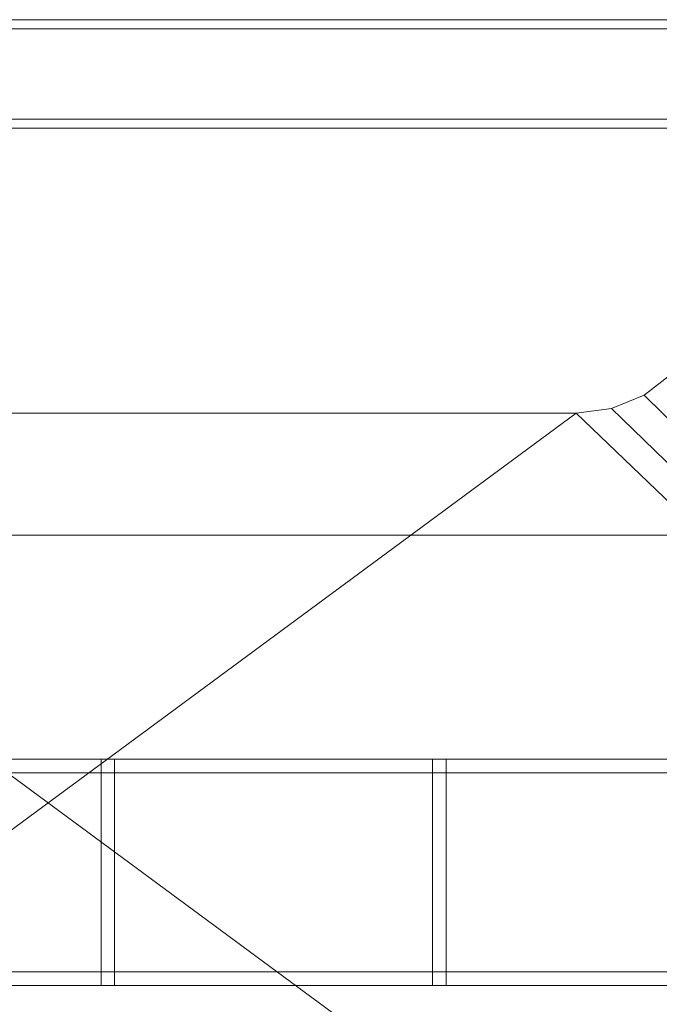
# Model space of a CAD drawing. Header units: millimetres. Extents: x -5914 to -4114, y 1890 to 3540.
# Tile 210 of 256: x -5021 to -4879, y 2510 to 2727. Entities that reach past the tile are written whole.
import ezdxf

# ---------------------------------------------------------------- set-up
doc = ezdxf.new("R2010")
doc.units = ezdxf.units.MM
doc.layers.add('A-GENM', color=13, linetype='Continuous', lineweight=5)

# ---------------------------------------------------------------- blocks, each defined once
blk = doc.blocks.new('Generic Models 3954 - Generic Models 2426-428076-_3D_')
at = {"layer": 'A-GENM'}
mesh = blk.add_polyface(dxfattribs=at)
corners = [(66409.37, 10801.73, 1319.54), (66409.37, 10597.73, 1319.54), (64880.78, 10597.73, 1319.54), (64880.78, 10801.73, 1319.54)]
mesh.append_faces([[corners[k] for k in face] for face in [(0, 1, 2, 3)]])
mesh = blk.add_polyface(dxfattribs=at)
corners = [(66409.37, 10709.73, 1392.61), (66409.37, 10801.73, 1367.88), (64880.78, 10801.73, 1367.88), (64880.78, 10709.73, 1392.61)]
mesh.append_faces([[corners[k] for k in face] for face in [(3, 0, 1, 2)]])
mesh = blk.add_polyface(dxfattribs=at)
corners = [(66409.37, 10689.73, 1392.61), (66409.37, 10709.73, 1392.61), (64880.78, 10709.73, 1392.61), (64880.78, 10689.73, 1392.61)]
mesh.append_faces([[corners[k] for k in face] for face in [(0, 1, 2, 3)]])
mesh = blk.add_polyface(dxfattribs=at)
corners = [(66409.37, 10597.73, 1367.88), (66409.37, 10689.73, 1392.61), (64880.78, 10689.73, 1392.61), (64880.78, 10597.73, 1367.88)]
mesh.append_faces([[corners[k] for k in face] for face in [(3, 0, 1, 2)]])
mesh = blk.add_polyface(dxfattribs=at)
corners = [(66409.37, 10597.73, 1319.54), (66409.37, 10597.73, 1367.88), (64880.78, 10597.73, 1367.88), (64880.78, 10597.73, 1319.54)]
mesh.append_faces([[corners[k] for k in face] for face in [(0, 1, 2, 3)]])
blk = doc.blocks.new('Generic Models 3995 - Generic Models 22-428794-_3D_')
at = {"layer": 'A-GENM'}
mesh = blk.add_polyface(dxfattribs=at)
corners = [(-6765.77, 4540.12, 535.85), (-6765.77, 4537.12, 535.85), (-5518.77, 4537.12, 535.85), (-5518.77, 4540.12, 535.85)]
mesh.append_faces([[corners[k] for k in face] for face in [(0, 1, 2, 3)]])
mesh = blk.add_polyface(dxfattribs=at)
corners = [(-6765.77, 4537.12, 533.01), (-6765.77, 4540.12, 533.01), (-5518.77, 4540.12, 533.01), (-5518.77, 4537.12, 533.01)]
mesh.append_faces([[corners[k] for k in face] for face in [(0, 1, 2, 3)]])
mesh = blk.add_polyface(dxfattribs=at)
corners = [(-6765.77, 4540.12, 533.01), (-6765.77, 4540.12, 535.85), (-5518.77, 4540.12, 535.85), (-5518.77, 4540.12, 533.01)]
mesh.append_faces([[corners[k] for k in face] for face in [(3, 0, 1, 2)]])
mesh = blk.add_polyface(dxfattribs=at)
corners = [(-6765.77, 4540.12, 480.69), (-6765.77, 4537.12, 480.69), (-5518.77, 4537.12, 480.69), (-5518.77, 4540.12, 480.69)]
mesh.append_faces([[corners[k] for k in face] for face in [(0, 1, 2, 3)]])
mesh = blk.add_polyface(dxfattribs=at)
corners = [(-6765.77, 4537.12, 477.85), (-6765.77, 4540.12, 477.85), (-5518.77, 4540.12, 477.85), (-5518.77, 4537.12, 477.85)]
mesh.append_faces([[corners[k] for k in face] for face in [(0, 1, 2, 3)]])
mesh = blk.add_polyface(dxfattribs=at)
corners = [(-6765.77, 4540.12, 477.85), (-6765.77, 4540.12, 480.69), (-5518.77, 4540.12, 480.69), (-5518.77, 4540.12, 477.85)]
mesh.append_faces([[corners[k] for k in face] for face in [(3, 0, 1, 2)]])
mesh = blk.add_polyface(dxfattribs=at)
corners = [(-6765.77, 4537.12, 535.85), (-6765.77, 4537.12, 533.01), (-5518.77, 4537.12, 533.01), (-5518.77, 4537.12, 535.85)]
mesh.append_faces([[corners[k] for k in face] for face in [(3, 0, 1, 2)]])
mesh = blk.add_polyface(dxfattribs=at)
corners = [(-6765.77, 4537.12, 480.69), (-6765.77, 4537.12, 477.85), (-5518.77, 4537.12, 477.85), (-5518.77, 4537.12, 480.69)]
mesh.append_faces([[corners[k] for k in face] for face in [(3, 0, 1, 2)]])
mesh = blk.add_polyface(dxfattribs=at)
corners = [(-6765.77, 4493.12, 480.69), (-6765.77, 4490.12, 480.69), (-5518.77, 4490.12, 480.69), (-5518.77, 4493.12, 480.69)]
mesh.append_faces([[corners[k] for k in face] for face in [(0, 1, 2, 3)]])
mesh = blk.add_polyface(dxfattribs=at)
corners = [(-6765.77, 4490.12, 477.85), (-6765.77, 4493.12, 477.85), (-5518.77, 4493.12, 477.85), (-5518.77, 4490.12, 477.85)]
mesh.append_faces([[corners[k] for k in face] for face in [(0, 1, 2, 3)]])
mesh = blk.add_polyface(dxfattribs=at)
corners = [(-6765.77, 4493.12, 477.85), (-6765.77, 4493.12, 480.69), (-5518.77, 4493.12, 480.69), (-5518.77, 4493.12, 477.85)]
mesh.append_faces([[corners[k] for k in face] for face in [(3, 0, 1, 2)]])
mesh = blk.add_polyface(dxfattribs=at)
corners = [(-6765.77, 4493.12, 535.85), (-6765.77, 4490.12, 535.85), (-5518.77, 4490.12, 535.85), (-5518.77, 4493.12, 535.85)]
mesh.append_faces([[corners[k] for k in face] for face in [(0, 1, 2, 3)]])
mesh = blk.add_polyface(dxfattribs=at)
corners = [(-6765.77, 4490.12, 533.01), (-6765.77, 4493.12, 533.01), (-5518.77, 4493.12, 533.01), (-5518.77, 4490.12, 533.01)]
mesh.append_faces([[corners[k] for k in face] for face in [(0, 1, 2, 3)]])
mesh = blk.add_polyface(dxfattribs=at)
corners = [(-6765.77, 4493.12, 533.01), (-6765.77, 4493.12, 535.85), (-5518.77, 4493.12, 535.85), (-5518.77, 4493.12, 533.01)]
mesh.append_faces([[corners[k] for k in face] for face in [(3, 0, 1, 2)]])
mesh = blk.add_polyface(dxfattribs=at)
corners = [(-6765.77, 4490.12, 480.69), (-6765.77, 4490.12, 477.85), (-5518.77, 4490.12, 477.85), (-5518.77, 4490.12, 480.69)]
mesh.append_faces([[corners[k] for k in face] for face in [(3, 0, 1, 2)]])
mesh = blk.add_polyface(dxfattribs=at)
corners = [(-6765.77, 4490.12, 535.85), (-6765.77, 4490.12, 533.01), (-5518.77, 4490.12, 533.01), (-5518.77, 4490.12, 535.85)]
mesh.append_faces([[corners[k] for k in face] for face in [(3, 0, 1, 2)]])
blk = doc.blocks.new('Generic Models 4005 - Generic Models 62-428954-_3D_')
at = {"layer": 'A-GENM'}
mesh = blk.add_polyface(dxfattribs=at)
corners = [(-6105.59, 4493.12, 608.35), (-6105.59, 4493.12, 553.35), (-6105.59, 4537.12, 553.35), (-6105.59, 4537.12, 608.35), (-6105.59, 4540.12, 608.35), (-6105.59, 4540.12, 550.35), (-6105.59, 4490.12, 550.35), (-6105.59, 4490.12, 608.35)]
mesh.append_faces([[corners[k] for k in face] for face in [(1, 2, 5, 6)]], dxfattribs={"vtx1": -1, "vtx3": -1})
mesh.append_faces([[corners[k] for k in face] for face in [(7, 0, 1, 6)]], dxfattribs={"vtx2": -1})
mesh.append_faces([[corners[k] for k in face] for face in [(2, 3, 4, 5)]], dxfattribs={"vtx3": -1})
mesh = blk.add_polyface(dxfattribs=at)
corners = [(-6105.59, 4490.12, 550.35), (-6105.59, 4540.12, 550.35), (-6102.59, 4540.12, 550.35), (-6102.59, 4490.12, 550.35)]
mesh.append_faces([[corners[k] for k in face] for face in [(0, 1, 2, 3)]])
mesh = blk.add_polyface(dxfattribs=at)
corners = [(-6105.59, 4540.12, 550.35), (-6105.59, 4540.12, 608.35), (-6102.59, 4540.12, 608.35), (-6102.59, 4540.12, 550.35)]
mesh.append_faces([[corners[k] for k in face] for face in [(0, 1, 2, 3)]])
mesh = blk.add_polyface(dxfattribs=at)
corners = [(-6105.59, 4540.12, 608.35), (-6105.59, 4537.12, 608.35), (-6102.59, 4537.12, 608.35), (-6102.59, 4540.12, 608.35)]
mesh.append_faces([[corners[k] for k in face] for face in [(0, 1, 2, 3)]])
mesh = blk.add_polyface(dxfattribs=at)
corners = [(-6102.59, 4493.12, 608.35), (-6102.59, 4490.12, 608.35), (-6102.59, 4490.12, 550.35), (-6102.59, 4540.12, 550.35), (-6102.59, 4540.12, 608.35), (-6102.59, 4537.12, 608.35), (-6102.59, 4537.12, 553.35), (-6102.59, 4493.12, 553.35)]
mesh.append_faces([[corners[k] for k in face] for face in [(6, 3, 4, 5)]], dxfattribs={"vtx0": -1})
mesh.append_faces([[corners[k] for k in face] for face in [(3, 6, 7, 2)]], dxfattribs={"vtx0": -1, "vtx2": -1})
mesh.append_faces([[corners[k] for k in face] for face in [(1, 2, 7, 0)]], dxfattribs={"vtx1": -1})
mesh = blk.add_polyface(dxfattribs=at)
corners = [(-6105.59, 4537.12, 608.35), (-6105.59, 4537.12, 553.35), (-6102.59, 4537.12, 553.35), (-6102.59, 4537.12, 608.35)]
mesh.append_faces([[corners[k] for k in face] for face in [(0, 1, 2, 3)]])
mesh = blk.add_polyface(dxfattribs=at)
corners = [(-6105.59, 4537.12, 553.35), (-6105.59, 4493.12, 553.35), (-6102.59, 4493.12, 553.35), (-6102.59, 4537.12, 553.35)]
mesh.append_faces([[corners[k] for k in face] for face in [(0, 1, 2, 3)]])
mesh = blk.add_polyface(dxfattribs=at)
corners = [(-6105.59, 4493.12, 608.35), (-6105.59, 4490.12, 608.35), (-6102.59, 4490.12, 608.35), (-6102.59, 4493.12, 608.35)]
mesh.append_faces([[corners[k] for k in face] for face in [(0, 1, 2, 3)]])
mesh = blk.add_polyface(dxfattribs=at)
corners = [(-6105.59, 4493.12, 553.35), (-6105.59, 4493.12, 608.35), (-6102.59, 4493.12, 608.35), (-6102.59, 4493.12, 553.35)]
mesh.append_faces([[corners[k] for k in face] for face in [(0, 1, 2, 3)]])
mesh = blk.add_polyface(dxfattribs=at)
corners = [(-6105.59, 4490.12, 608.35), (-6105.59, 4490.12, 550.35), (-6102.59, 4490.12, 550.35), (-6102.59, 4490.12, 608.35)]
mesh.append_faces([[corners[k] for k in face] for face in [(0, 1, 2, 3)]])
blk = doc.blocks.new('Generic Models 4006 - Generic Models 62-428970-_3D_')
at = {"layer": 'A-GENM'}
mesh = blk.add_polyface(dxfattribs=at)
corners = [(-6032.24, 4493.12, 608.35), (-6032.24, 4493.12, 553.35), (-6032.24, 4537.12, 553.35), (-6032.24, 4537.12, 608.35), (-6032.24, 4540.12, 608.35), (-6032.24, 4540.12, 550.35), (-6032.24, 4490.12, 550.35), (-6032.24, 4490.12, 608.35)]
mesh.append_faces([[corners[k] for k in face] for face in [(1, 2, 5, 6)]], dxfattribs={"vtx1": -1, "vtx3": -1})
mesh.append_faces([[corners[k] for k in face] for face in [(7, 0, 1, 6)]], dxfattribs={"vtx2": -1})
mesh.append_faces([[corners[k] for k in face] for face in [(2, 3, 4, 5)]], dxfattribs={"vtx3": -1})
mesh = blk.add_polyface(dxfattribs=at)
corners = [(-6032.24, 4490.12, 550.35), (-6032.24, 4540.12, 550.35), (-6029.24, 4540.12, 550.35), (-6029.24, 4490.12, 550.35)]
mesh.append_faces([[corners[k] for k in face] for face in [(0, 1, 2, 3)]])
mesh = blk.add_polyface(dxfattribs=at)
corners = [(-6032.24, 4540.12, 550.35), (-6032.24, 4540.12, 608.35), (-6029.24, 4540.12, 608.35), (-6029.24, 4540.12, 550.35)]
mesh.append_faces([[corners[k] for k in face] for face in [(0, 1, 2, 3)]])
mesh = blk.add_polyface(dxfattribs=at)
corners = [(-6032.24, 4540.12, 608.35), (-6032.24, 4537.12, 608.35), (-6029.24, 4537.12, 608.35), (-6029.24, 4540.12, 608.35)]
mesh.append_faces([[corners[k] for k in face] for face in [(0, 1, 2, 3)]])
mesh = blk.add_polyface(dxfattribs=at)
corners = [(-6029.24, 4493.12, 608.35), (-6029.24, 4490.12, 608.35), (-6029.24, 4490.12, 550.35), (-6029.24, 4540.12, 550.35), (-6029.24, 4540.12, 608.35), (-6029.24, 4537.12, 608.35), (-6029.24, 4537.12, 553.35), (-6029.24, 4493.12, 553.35)]
mesh.append_faces([[corners[k] for k in face] for face in [(6, 3, 4, 5)]], dxfattribs={"vtx0": -1})
mesh.append_faces([[corners[k] for k in face] for face in [(3, 6, 7, 2)]], dxfattribs={"vtx0": -1, "vtx2": -1})
mesh.append_faces([[corners[k] for k in face] for face in [(1, 2, 7, 0)]], dxfattribs={"vtx1": -1})
mesh = blk.add_polyface(dxfattribs=at)
corners = [(-6032.24, 4537.12, 608.35), (-6032.24, 4537.12, 553.35), (-6029.24, 4537.12, 553.35), (-6029.24, 4537.12, 608.35)]
mesh.append_faces([[corners[k] for k in face] for face in [(0, 1, 2, 3)]])
mesh = blk.add_polyface(dxfattribs=at)
corners = [(-6032.24, 4537.12, 553.35), (-6032.24, 4493.12, 553.35), (-6029.24, 4493.12, 553.35), (-6029.24, 4537.12, 553.35)]
mesh.append_faces([[corners[k] for k in face] for face in [(0, 1, 2, 3)]])
mesh = blk.add_polyface(dxfattribs=at)
corners = [(-6032.24, 4493.12, 608.35), (-6032.24, 4490.12, 608.35), (-6029.24, 4490.12, 608.35), (-6029.24, 4493.12, 608.35)]
mesh.append_faces([[corners[k] for k in face] for face in [(0, 1, 2, 3)]])
mesh = blk.add_polyface(dxfattribs=at)
corners = [(-6032.24, 4493.12, 553.35), (-6032.24, 4493.12, 608.35), (-6029.24, 4493.12, 608.35), (-6029.24, 4493.12, 553.35)]
mesh.append_faces([[corners[k] for k in face] for face in [(0, 1, 2, 3)]])
mesh = blk.add_polyface(dxfattribs=at)
corners = [(-6032.24, 4490.12, 608.35), (-6032.24, 4490.12, 550.35), (-6029.24, 4490.12, 550.35), (-6029.24, 4490.12, 608.35)]
mesh.append_faces([[corners[k] for k in face] for face in [(0, 1, 2, 3)]])
blk = doc.blocks.new('Generic Models 4015 - Generic Models 22-429197-_3D_')
at = {"layer": 'A-GENM'}
mesh = blk.add_polyface(dxfattribs=at)
corners = [(-6765.77, 4540.12, 535.85), (-6765.77, 4537.12, 535.85), (-5515.77, 4537.12, 535.85), (-5515.77, 4540.12, 535.85)]
mesh.append_faces([[corners[k] for k in face] for face in [(0, 1, 2, 3)]])
mesh = blk.add_polyface(dxfattribs=at)
corners = [(-6765.77, 4537.12, 533.01), (-6765.77, 4540.12, 533.01), (-5515.77, 4540.12, 533.01), (-5515.77, 4537.12, 533.01)]
mesh.append_faces([[corners[k] for k in face] for face in [(0, 1, 2, 3)]])
mesh = blk.add_polyface(dxfattribs=at)
corners = [(-6765.77, 4540.12, 533.01), (-6765.77, 4540.12, 535.85), (-5515.77, 4540.12, 535.85), (-5515.77, 4540.12, 533.01)]
mesh.append_faces([[corners[k] for k in face] for face in [(0, 1, 2, 3)]])
mesh = blk.add_polyface(dxfattribs=at)
corners = [(-6765.77, 4540.12, 480.69), (-6765.77, 4537.12, 480.69), (-5515.77, 4537.12, 480.69), (-5515.77, 4540.12, 480.69)]
mesh.append_faces([[corners[k] for k in face] for face in [(0, 1, 2, 3)]])
mesh = blk.add_polyface(dxfattribs=at)
corners = [(-6765.77, 4537.12, 477.85), (-6765.77, 4540.12, 477.85), (-5515.77, 4540.12, 477.85), (-5515.77, 4537.12, 477.85)]
mesh.append_faces([[corners[k] for k in face] for face in [(0, 1, 2, 3)]])
mesh = blk.add_polyface(dxfattribs=at)
corners = [(-6765.77, 4540.12, 477.85), (-6765.77, 4540.12, 480.69), (-5515.77, 4540.12, 480.69), (-5515.77, 4540.12, 477.85)]
mesh.append_faces([[corners[k] for k in face] for face in [(0, 1, 2, 3)]])
mesh = blk.add_polyface(dxfattribs=at)
corners = [(-6765.77, 4537.12, 535.85), (-6765.77, 4537.12, 533.01), (-5515.77, 4537.12, 533.01), (-5515.77, 4537.12, 535.85)]
mesh.append_faces([[corners[k] for k in face] for face in [(0, 1, 2, 3)]])
mesh = blk.add_polyface(dxfattribs=at)
corners = [(-6765.77, 4537.12, 480.69), (-6765.77, 4537.12, 477.85), (-5515.77, 4537.12, 477.85), (-5515.77, 4537.12, 480.69)]
mesh.append_faces([[corners[k] for k in face] for face in [(0, 1, 2, 3)]])
mesh = blk.add_polyface(dxfattribs=at)
corners = [(-6765.77, 4493.12, 480.69), (-6765.77, 4490.12, 480.69), (-5515.77, 4490.12, 480.69), (-5515.77, 4493.12, 480.69)]
mesh.append_faces([[corners[k] for k in face] for face in [(0, 1, 2, 3)]])
mesh = blk.add_polyface(dxfattribs=at)
corners = [(-6765.77, 4490.12, 477.85), (-6765.77, 4493.12, 477.85), (-5515.77, 4493.12, 477.85), (-5515.77, 4490.12, 477.85)]
mesh.append_faces([[corners[k] for k in face] for face in [(0, 1, 2, 3)]])
mesh = blk.add_polyface(dxfattribs=at)
corners = [(-6765.77, 4493.12, 477.85), (-6765.77, 4493.12, 480.69), (-5515.77, 4493.12, 480.69), (-5515.77, 4493.12, 477.85)]
mesh.append_faces([[corners[k] for k in face] for face in [(0, 1, 2, 3)]])
mesh = blk.add_polyface(dxfattribs=at)
corners = [(-6765.77, 4493.12, 535.85), (-6765.77, 4490.12, 535.85), (-5515.77, 4490.12, 535.85), (-5515.77, 4493.12, 535.85)]
mesh.append_faces([[corners[k] for k in face] for face in [(0, 1, 2, 3)]])
mesh = blk.add_polyface(dxfattribs=at)
corners = [(-6765.77, 4490.12, 533.01), (-6765.77, 4493.12, 533.01), (-5515.77, 4493.12, 533.01), (-5515.77, 4490.12, 533.01)]
mesh.append_faces([[corners[k] for k in face] for face in [(0, 1, 2, 3)]])
mesh = blk.add_polyface(dxfattribs=at)
corners = [(-6765.77, 4493.12, 533.01), (-6765.77, 4493.12, 535.85), (-5515.77, 4493.12, 535.85), (-5515.77, 4493.12, 533.01)]
mesh.append_faces([[corners[k] for k in face] for face in [(0, 1, 2, 3)]])
mesh = blk.add_polyface(dxfattribs=at)
corners = [(-6765.77, 4490.12, 480.69), (-6765.77, 4490.12, 477.85), (-5515.77, 4490.12, 477.85), (-5515.77, 4490.12, 480.69)]
mesh.append_faces([[corners[k] for k in face] for face in [(0, 1, 2, 3)]])
mesh = blk.add_polyface(dxfattribs=at)
corners = [(-6765.77, 4490.12, 535.85), (-6765.77, 4490.12, 533.01), (-5515.77, 4490.12, 533.01), (-5515.77, 4490.12, 535.85)]
mesh.append_faces([[corners[k] for k in face] for face in [(0, 1, 2, 3)]])
blk = doc.blocks.new('Generic Models 4025 - Generic Models 62-429357-_3D_')
at = {"layer": 'A-GENM'}
mesh = blk.add_polyface(dxfattribs=at)
corners = [(-6105.59, 4493.12, 608.35), (-6105.59, 4493.12, 553.35), (-6105.59, 4537.12, 553.35), (-6105.59, 4537.12, 608.35), (-6105.59, 4540.12, 608.35), (-6105.59, 4540.12, 550.35), (-6105.59, 4490.12, 550.35), (-6105.59, 4490.12, 608.35)]
mesh.append_faces([[corners[k] for k in face] for face in [(1, 2, 5, 6)]], dxfattribs={"vtx1": -1, "vtx3": -1})
mesh.append_faces([[corners[k] for k in face] for face in [(7, 0, 1, 6)]], dxfattribs={"vtx2": -1})
mesh.append_faces([[corners[k] for k in face] for face in [(2, 3, 4, 5)]], dxfattribs={"vtx3": -1})
mesh = blk.add_polyface(dxfattribs=at)
corners = [(-6105.59, 4490.12, 550.35), (-6105.59, 4540.12, 550.35), (-6102.59, 4540.12, 550.35), (-6102.59, 4490.12, 550.35)]
mesh.append_faces([[corners[k] for k in face] for face in [(0, 1, 2, 3)]])
mesh = blk.add_polyface(dxfattribs=at)
corners = [(-6105.59, 4540.12, 550.35), (-6105.59, 4540.12, 608.35), (-6102.59, 4540.12, 608.35), (-6102.59, 4540.12, 550.35)]
mesh.append_faces([[corners[k] for k in face] for face in [(0, 1, 2, 3)]])
mesh = blk.add_polyface(dxfattribs=at)
corners = [(-6105.59, 4540.12, 608.35), (-6105.59, 4537.12, 608.35), (-6102.59, 4537.12, 608.35), (-6102.59, 4540.12, 608.35)]
mesh.append_faces([[corners[k] for k in face] for face in [(0, 1, 2, 3)]])
mesh = blk.add_polyface(dxfattribs=at)
corners = [(-6102.59, 4493.12, 608.35), (-6102.59, 4490.12, 608.35), (-6102.59, 4490.12, 550.35), (-6102.59, 4540.12, 550.35), (-6102.59, 4540.12, 608.35), (-6102.59, 4537.12, 608.35), (-6102.59, 4537.12, 553.35), (-6102.59, 4493.12, 553.35)]
mesh.append_faces([[corners[k] for k in face] for face in [(6, 3, 4, 5)]], dxfattribs={"vtx0": -1})
mesh.append_faces([[corners[k] for k in face] for face in [(3, 6, 7, 2)]], dxfattribs={"vtx0": -1, "vtx2": -1})
mesh.append_faces([[corners[k] for k in face] for face in [(1, 2, 7, 0)]], dxfattribs={"vtx1": -1})
mesh = blk.add_polyface(dxfattribs=at)
corners = [(-6105.59, 4537.12, 608.35), (-6105.59, 4537.12, 553.35), (-6102.59, 4537.12, 553.35), (-6102.59, 4537.12, 608.35)]
mesh.append_faces([[corners[k] for k in face] for face in [(0, 1, 2, 3)]])
mesh = blk.add_polyface(dxfattribs=at)
corners = [(-6105.59, 4537.12, 553.35), (-6105.59, 4493.12, 553.35), (-6102.59, 4493.12, 553.35), (-6102.59, 4537.12, 553.35)]
mesh.append_faces([[corners[k] for k in face] for face in [(0, 1, 2, 3)]])
mesh = blk.add_polyface(dxfattribs=at)
corners = [(-6105.59, 4493.12, 608.35), (-6105.59, 4490.12, 608.35), (-6102.59, 4490.12, 608.35), (-6102.59, 4493.12, 608.35)]
mesh.append_faces([[corners[k] for k in face] for face in [(0, 1, 2, 3)]])
mesh = blk.add_polyface(dxfattribs=at)
corners = [(-6105.59, 4493.12, 553.35), (-6105.59, 4493.12, 608.35), (-6102.59, 4493.12, 608.35), (-6102.59, 4493.12, 553.35)]
mesh.append_faces([[corners[k] for k in face] for face in [(0, 1, 2, 3)]])
mesh = blk.add_polyface(dxfattribs=at)
corners = [(-6105.59, 4490.12, 608.35), (-6105.59, 4490.12, 550.35), (-6102.59, 4490.12, 550.35), (-6102.59, 4490.12, 608.35)]
mesh.append_faces([[corners[k] for k in face] for face in [(0, 1, 2, 3)]])
blk = doc.blocks.new('Generic Models 4026 - Generic Models 62-429373-_3D_')
at = {"layer": 'A-GENM'}
mesh = blk.add_polyface(dxfattribs=at)
corners = [(-6032.24, 4493.12, 608.35), (-6032.24, 4493.12, 553.35), (-6032.24, 4537.12, 553.35), (-6032.24, 4537.12, 608.35), (-6032.24, 4540.12, 608.35), (-6032.24, 4540.12, 550.35), (-6032.24, 4490.12, 550.35), (-6032.24, 4490.12, 608.35)]
mesh.append_faces([[corners[k] for k in face] for face in [(1, 2, 5, 6)]], dxfattribs={"vtx1": -1, "vtx3": -1})
mesh.append_faces([[corners[k] for k in face] for face in [(7, 0, 1, 6)]], dxfattribs={"vtx2": -1})
mesh.append_faces([[corners[k] for k in face] for face in [(2, 3, 4, 5)]], dxfattribs={"vtx3": -1})
mesh = blk.add_polyface(dxfattribs=at)
corners = [(-6032.24, 4490.12, 550.35), (-6032.24, 4540.12, 550.35), (-6029.24, 4540.12, 550.35), (-6029.24, 4490.12, 550.35)]
mesh.append_faces([[corners[k] for k in face] for face in [(0, 1, 2, 3)]])
mesh = blk.add_polyface(dxfattribs=at)
corners = [(-6032.24, 4540.12, 550.35), (-6032.24, 4540.12, 608.35), (-6029.24, 4540.12, 608.35), (-6029.24, 4540.12, 550.35)]
mesh.append_faces([[corners[k] for k in face] for face in [(0, 1, 2, 3)]])
mesh = blk.add_polyface(dxfattribs=at)
corners = [(-6032.24, 4540.12, 608.35), (-6032.24, 4537.12, 608.35), (-6029.24, 4537.12, 608.35), (-6029.24, 4540.12, 608.35)]
mesh.append_faces([[corners[k] for k in face] for face in [(0, 1, 2, 3)]])
mesh = blk.add_polyface(dxfattribs=at)
corners = [(-6029.24, 4493.12, 608.35), (-6029.24, 4490.12, 608.35), (-6029.24, 4490.12, 550.35), (-6029.24, 4540.12, 550.35), (-6029.24, 4540.12, 608.35), (-6029.24, 4537.12, 608.35), (-6029.24, 4537.12, 553.35), (-6029.24, 4493.12, 553.35)]
mesh.append_faces([[corners[k] for k in face] for face in [(6, 3, 4, 5)]], dxfattribs={"vtx0": -1})
mesh.append_faces([[corners[k] for k in face] for face in [(3, 6, 7, 2)]], dxfattribs={"vtx0": -1, "vtx2": -1})
mesh.append_faces([[corners[k] for k in face] for face in [(1, 2, 7, 0)]], dxfattribs={"vtx1": -1})
mesh = blk.add_polyface(dxfattribs=at)
corners = [(-6032.24, 4537.12, 608.35), (-6032.24, 4537.12, 553.35), (-6029.24, 4537.12, 553.35), (-6029.24, 4537.12, 608.35)]
mesh.append_faces([[corners[k] for k in face] for face in [(0, 1, 2, 3)]])
mesh = blk.add_polyface(dxfattribs=at)
corners = [(-6032.24, 4537.12, 553.35), (-6032.24, 4493.12, 553.35), (-6029.24, 4493.12, 553.35), (-6029.24, 4537.12, 553.35)]
mesh.append_faces([[corners[k] for k in face] for face in [(0, 1, 2, 3)]])
mesh = blk.add_polyface(dxfattribs=at)
corners = [(-6032.24, 4493.12, 608.35), (-6032.24, 4490.12, 608.35), (-6029.24, 4490.12, 608.35), (-6029.24, 4493.12, 608.35)]
mesh.append_faces([[corners[k] for k in face] for face in [(0, 1, 2, 3)]])
mesh = blk.add_polyface(dxfattribs=at)
corners = [(-6032.24, 4493.12, 553.35), (-6032.24, 4493.12, 608.35), (-6029.24, 4493.12, 608.35), (-6029.24, 4493.12, 553.35)]
mesh.append_faces([[corners[k] for k in face] for face in [(0, 1, 2, 3)]])
mesh = blk.add_polyface(dxfattribs=at)
corners = [(-6032.24, 4490.12, 608.35), (-6032.24, 4490.12, 550.35), (-6029.24, 4490.12, 550.35), (-6029.24, 4490.12, 608.35)]
mesh.append_faces([[corners[k] for k in face] for face in [(0, 1, 2, 3)]])
blk = doc.blocks.new('Generic Models 4046 - Generic Models 1-429680-_3D_')
at = {"layer": 'A-GENM'}
mesh = blk.add_polyface(dxfattribs=at)
corners = [(-13546.03, 4877.12, 1181.2), (-14246.03, 4877.12, 1181.2), (-14246.03, 4077.12, 1181.2), (-12446.03, 4077.12, 1181.2), (-12446.03, 4877.12, 1181.2), (-13146.03, 4877.12, 1181.2), (-13158.97, 4875.42, 1181.2), (-13171.03, 4870.43, 1181.2), (-13181.38, 4862.48, 1181.2), (-13207.95, 4835.91, 1181.2), (-13214.16, 4831.14, 1181.2), (-13221.4, 4828.15, 1181.2), (-13229.16, 4827.12, 1181.2), (-13462.89, 4827.12, 1181.2), (-13470.66, 4828.15, 1181.2), (-13477.89, 4831.14, 1181.2), (-13484.1, 4835.91, 1181.2), (-13510.67, 4862.48, 1181.2), (-13521.03, 4870.43, 1181.2), (-13533.09, 4875.42, 1181.2)]
mesh.append_faces([[corners[k] for k in face] for face in [(0, 18, 19), (2, 0, 1)]], dxfattribs={"vtx0": -1})
mesh.append_faces([[corners[k] for k in face] for face in [(9, 5, 8), (15, 2, 14), (13, 2, 12)]], dxfattribs={"vtx0": -1, "vtx1": -1})
mesh.append_faces([[corners[k] for k in face] for face in [(3, 11, 12, 2)]], dxfattribs={"vtx0": -1, "vtx2": -1})
mesh.append_faces([[corners[k] for k in face] for face in [(2, 15, 16, 0)]], dxfattribs={"vtx0": -1, "vtx2": -1, "vtx3": -1})
mesh.append_faces([[corners[k] for k in face] for face in [(7, 8, 5, 6)]], dxfattribs={"vtx1": -1})
mesh.append_faces([[corners[k] for k in face] for face in [(10, 11, 3), (17, 18, 0, 16), (13, 14, 2)]], dxfattribs={"vtx1": -1, "vtx2": -1})
mesh.append_faces([[corners[k] for k in face] for face in [(9, 10, 3, 5)]], dxfattribs={"vtx1": -1, "vtx2": -1, "vtx3": -1})
mesh.append_faces([[corners[k] for k in face] for face in [(3, 4, 5)]], dxfattribs={"vtx2": -1})
mesh = blk.add_polyface(dxfattribs=at)
corners = [(-13546.03, 4877.12, 1156.2), (-13533.09, 4875.42, 1156.2), (-13521.03, 4870.43, 1156.2), (-13510.67, 4862.48, 1156.2), (-13484.1, 4835.91, 1156.2), (-13477.89, 4831.14, 1156.2), (-13470.66, 4828.15, 1156.2), (-13462.89, 4827.12, 1156.2), (-13229.16, 4827.12, 1156.2), (-13221.4, 4828.15, 1156.2), (-13214.16, 4831.14, 1156.2), (-13207.95, 4835.91, 1156.2), (-13181.38, 4862.48, 1156.2), (-13171.03, 4870.43, 1156.2), (-13158.97, 4875.42, 1156.2), (-13146.03, 4877.12, 1156.2), (-12446.03, 4877.12, 1156.2), (-12446.03, 4077.12, 1156.2), (-14246.03, 4077.12, 1156.2), (-14246.03, 4877.12, 1156.2)]
mesh.append_faces([[corners[k] for k in face] for face in [(15, 13, 14), (17, 15, 16)]], dxfattribs={"vtx0": -1})
mesh.append_faces([[corners[k] for k in face] for face in [(4, 0, 3), (10, 17, 9), (8, 17, 7)]], dxfattribs={"vtx0": -1, "vtx1": -1})
mesh.append_faces([[corners[k] for k in face] for face in [(18, 6, 7, 17)]], dxfattribs={"vtx0": -1, "vtx2": -1})
mesh.append_faces([[corners[k] for k in face] for face in [(17, 10, 11, 15)]], dxfattribs={"vtx0": -1, "vtx2": -1, "vtx3": -1})
mesh.append_faces([[corners[k] for k in face] for face in [(2, 3, 0, 1)]], dxfattribs={"vtx1": -1})
mesh.append_faces([[corners[k] for k in face] for face in [(5, 6, 18), (12, 13, 15, 11), (8, 9, 17)]], dxfattribs={"vtx1": -1, "vtx2": -1})
mesh.append_faces([[corners[k] for k in face] for face in [(4, 5, 18, 0)]], dxfattribs={"vtx1": -1, "vtx2": -1, "vtx3": -1})
mesh.append_faces([[corners[k] for k in face] for face in [(18, 19, 0)]], dxfattribs={"vtx2": -1})
mesh = blk.add_polyface(dxfattribs=at)
corners = [(-13229.16, 4827.12, 1181.2), (-13221.4, 4828.15, 1181.2), (-13214.16, 4831.14, 1181.2), (-13207.95, 4835.91, 1181.2), (-13207.95, 4835.91, 1156.2), (-13214.16, 4831.14, 1156.2), (-13221.4, 4828.15, 1156.2), (-13229.16, 4827.12, 1156.2)]
mesh.append_faces([[corners[k] for k in face] for face in [(0, 1, 6, 7)]], dxfattribs={"vtx1": -1})
mesh.append_faces([[corners[k] for k in face] for face in [(1, 2, 5, 6)]], dxfattribs={"vtx1": -1, "vtx3": -1})
mesh.append_faces([[corners[k] for k in face] for face in [(2, 3, 4, 5)]], dxfattribs={"vtx3": -1})
mesh = blk.add_polyface(dxfattribs=at)
corners = [(-13462.89, 4827.12, 1181.2), (-13229.16, 4827.12, 1181.2), (-13229.16, 4827.12, 1156.2), (-13462.89, 4827.12, 1156.2)]
mesh.append_faces([[corners[k] for k in face] for face in [(0, 1, 2, 3)]])
blk = doc.blocks.new('Generic Models 2030 - Generic Models 6-429965-_3D_')
at = {"layer": 'A-GENM'}
mesh = blk.add_polyface(dxfattribs=at)
corners = [(-4520.32, 13840.48, 662.34), (-6320.32, 13840.48, 662.34), (-6320.32, 13840.48, 1462.34), (-6318.61, 13840.48, 1475.28), (-6313.62, 13840.48, 1487.34), (-6305.67, 13840.48, 1497.69), (-6295.32, 13840.48, 1505.64), (-6283.26, 13840.48, 1510.64), (-6270.32, 13840.48, 1512.34), (-4570.32, 13840.48, 1512.34), (-4557.38, 13840.48, 1510.64), (-4545.32, 13840.48, 1505.64), (-4534.96, 13840.48, 1497.69), (-4527.02, 13840.48, 1487.34), (-4522.02, 13840.48, 1475.28), (-4520.32, 13840.48, 1462.34)]
mesh.append_faces([[corners[k] for k in face] for face in [(0, 8, 9, 15), (8, 2, 3)]], dxfattribs={"vtx0": -1, "vtx2": -1})
mesh.append_faces([[corners[k] for k in face] for face in [(15, 9, 10, 13), (3, 5, 6, 8)]], dxfattribs={"vtx0": -1, "vtx2": -1, "vtx3": -1})
mesh.append_faces([[corners[k] for k in face] for face in [(8, 0, 1, 2)]], dxfattribs={"vtx0": -1, "vtx3": -1})
mesh.append_faces([[corners[k] for k in face] for face in [(7, 8, 6), (4, 5, 3)]], dxfattribs={"vtx1": -1})
mesh.append_faces([[corners[k] for k in face] for face in [(13, 14, 15)]], dxfattribs={"vtx2": -1})
mesh.append_faces([[corners[k] for k in face] for face in [(10, 11, 12, 13)]], dxfattribs={"vtx3": -1})
mesh = blk.add_polyface(dxfattribs=at)
corners = [(-4520.32, 13816.48, 662.34), (-6320.32, 13816.48, 662.34), (-6320.32, 13840.48, 662.34), (-4520.32, 13840.48, 662.34)]
mesh.append_faces([[corners[k] for k in face] for face in [(3, 0, 1, 2)]])
mesh = blk.add_polyface(dxfattribs=at)
corners = [(-6270.32, 13816.48, 1512.34), (-4570.32, 13816.48, 1512.34), (-4570.32, 13840.48, 1512.34), (-6270.32, 13840.48, 1512.34)]
mesh.append_faces([[corners[k] for k in face] for face in [(0, 1, 2, 3)]])
mesh = blk.add_polyface(dxfattribs=at)
corners = [(-4520.32, 13816.48, 662.34), (-4520.32, 13816.48, 1462.34), (-4522.02, 13816.48, 1475.28), (-4527.02, 13816.48, 1487.34), (-4534.96, 13816.48, 1497.69), (-4545.32, 13816.48, 1505.64), (-4557.38, 13816.48, 1510.64), (-4570.32, 13816.48, 1512.34), (-6270.32, 13816.48, 1512.34), (-6283.26, 13816.48, 1510.64), (-6295.32, 13816.48, 1505.64), (-6305.67, 13816.48, 1497.69), (-6313.62, 13816.48, 1487.34), (-6318.61, 13816.48, 1475.28), (-6320.32, 13816.48, 1462.34), (-6320.32, 13816.48, 662.34)]
mesh.append_faces([[corners[k] for k in face] for face in [(7, 0, 1, 6)]], dxfattribs={"vtx0": -1, "vtx2": -1})
mesh.append_faces([[corners[k] for k in face] for face in [(15, 0, 8, 14), (13, 14, 8), (7, 8, 0)]], dxfattribs={"vtx1": -1, "vtx2": -1})
mesh.append_faces([[corners[k] for k in face] for face in [(11, 12, 13, 10), (4, 5, 6, 3)]], dxfattribs={"vtx2": -1})
mesh.append_faces([[corners[k] for k in face] for face in [(1, 2, 3, 6), (8, 9, 10, 13)]], dxfattribs={"vtx2": -1, "vtx3": -1})

msp = doc.modelspace()

# ---------------------------------------------------------------- block references
at = {"layer": 'A-GENM'}
for name, p in [('Generic Models 3954 - Generic Models 2426-428076-_3D_', (-70657.66, -7984.32, -992.54)), ('Generic Models 2030 - Generic Models 6-429965-_3D_', (406.03, -11113.07, -262.34)), ('Generic Models 4046 - Generic Models 1-429680-_3D_', (8331.74, -2186.71, -131.17)), ('Generic Models 3995 - Generic Models 22-428794-_3D_', (1103.03, -1976.21, 343.82)), ('Generic Models 4015 - Generic Models 22-429197-_3D_', (1103.03, -1976.21, 441.32)), ('Generic Models 4005 - Generic Models 62-428954-_3D_', (1103.03, -1976.21, 271.32)), ('Generic Models 4025 - Generic Models 62-429357-_3D_', (1103.03, -1976.21, 368.82)), ('Generic Models 4006 - Generic Models 62-428970-_3D_', (1103.03, -1976.21, 271.32)), ('Generic Models 4026 - Generic Models 62-429373-_3D_', (1103.03, -1976.21, 368.82))]:
    msp.add_blockref(name, p, dxfattribs=at)

doc.saveas('drawing.dxf')
